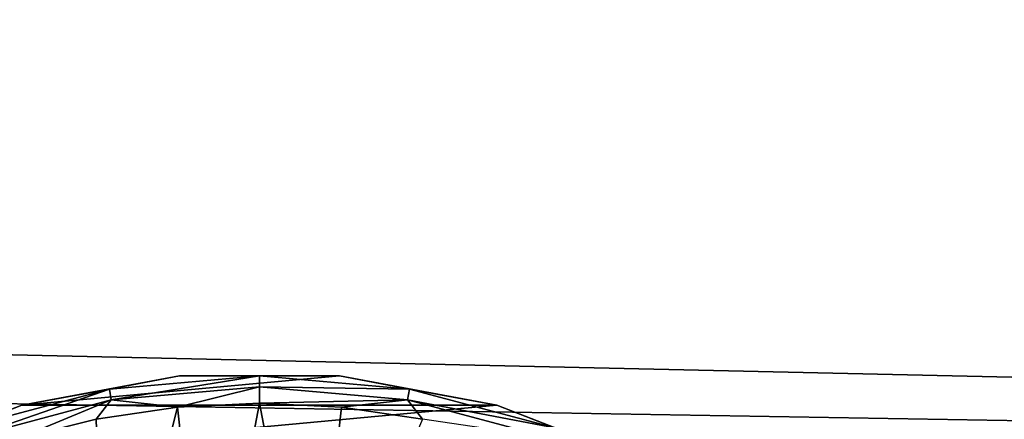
# Model space of a CAD drawing. Header units: metres. Extents: x -128 to 146, y -23 to 80.
# Tile 50 of 113: x 92.03 to 96, y 3.31 to 4.92. Entities that reach past the tile are written whole.
import ezdxf

# ---------------------------------------------------------------- set-up
doc = ezdxf.new("R2010")
doc.units = ezdxf.units.M
doc.layers.add('solid_509241_SW0001', color=7, linetype='CONTINUOUS')

msp = doc.modelspace()

# ---------------------------------------------------------------- linework, layer by layer
at = {"layer": 'solid_509241_SW0001'}
for points in [[(-127.5, 2.772344, 22.832304), (127.5, 2.772344, 22.832304), (127.5, 5.50426, 22.331661)], [(-127.5, 5.50426, 22.331661), (-127.5, 2.772344, 22.832304), (127.5, 5.50426, 22.331661)], [(10.689055, 5.396573, -22.357929), (127.5, 5.50426, -22.331661), (127.5, 2.772344, -22.832304)], [(11.019819, 4.740133, -22.506247), (10.689055, 5.396573, -22.357929), (127.5, 2.772344, -22.832304)], [(93.003883, 3.249996, -22.769222), (11.019819, 4.740133, -22.506247), (127.5, 2.772344, -22.832304)], [(93.003883, 3.249996, -22.769222), (11.303491, 4.074342, -22.636248), (11.019819, 4.740133, -22.506247)], [(92.372696, 3.188884, -22.777863), (91.763596, 3.005626, -22.802767), (11.303491, 4.074342, -22.636248)], [(93.003883, 3.249996, -22.769222), (92.372696, 3.188884, -22.777863), (11.303491, 4.074342, -22.636248)], [(93.322922, 3.485071, -23), (92.677078, 3.485071, -23), (92.04216, 3.366385, -23)], [(92.042183, 3.36639, -23.165592), (92.04216, 3.366385, -23), (92.677078, 3.485071, -23)], [(93.95784, 3.366385, -23), (93.322922, 3.485071, -23), (92.04216, 3.366385, -23)], [(92.677063, 3.48507, -23.165592), (92.042183, 3.36639, -23.165592), (92.677078, 3.485071, -23)], [(92.394936, 3.43151, -23.242918), (92.042183, 3.36639, -23.165592), (92.677063, 3.48507, -23.165592)], [(92.394936, 3.43151, -23.242918), (92.677063, 3.48507, -23.165592), (93, 3.484447, -23.242918)], [(92.394936, 3.43151, -23.242918), (93, 3.484447, -23.242918), (92.402626, 3.387885, -23.308273)], [(93, 3.484447, -23.242918), (93, 3.440149, -23.308273), (92.402626, 3.387885, -23.308273)], [(92.677063, 3.48507, -23.165592), (92.677078, 3.485071, -23), (93.322922, 3.485071, -23)], [(93.322937, 3.48507, -23.165592), (92.677063, 3.48507, -23.165592), (93.322922, 3.485071, -23)], [(93, 3.484447, -23.242918), (92.677063, 3.48507, -23.165592), (93.322937, 3.48507, -23.165592)], [(93, 3.484447, -23.242918), (93.322937, 3.48507, -23.165592), (93.605064, 3.43151, -23.242918)], [(93, 3.484447, -23.242918), (93.605064, 3.43151, -23.242918), (93, 3.440149, -23.308273)], [(93.322937, 3.48507, -23.165592), (93.322922, 3.485071, -23), (93.95784, 3.366385, -23)], [(93.957817, 3.36639, -23.165592), (93.322937, 3.48507, -23.165592), (93.95784, 3.366385, -23)], [(93.605064, 3.43151, -23.242918), (93.322937, 3.48507, -23.165592), (93.957817, 3.36639, -23.165592)], [(91.80825, 3.274309, -23.242918), (92.042183, 3.36639, -23.165592), (92.394936, 3.43151, -23.242918)], [(91.80825, 3.274309, -23.242918), (92.394936, 3.43151, -23.242918), (91.823402, 3.232682, -23.308273)], [(92.394936, 3.43151, -23.242918), (92.402626, 3.387885, -23.308273), (91.823402, 3.232682, -23.308273)], [(92.402626, 3.387885, -23.308273), (93, 3.440149, -23.308273), (92.669273, 3.35791, -23.351336)], [(93, 3.440149, -23.308273), (93, 3.374157, -23.351336), (92.669273, 3.35791, -23.351336)], [(93, 3.440149, -23.308273), (93.597374, 3.387885, -23.308273), (93, 3.374157, -23.351336)], [(93.605064, 3.43151, -23.242918), (93.597374, 3.387885, -23.308273), (93, 3.440149, -23.308273)], [(93.605064, 3.43151, -23.242918), (94.19175, 3.274309, -23.242918), (93.597374, 3.387885, -23.308273)], [(93.605064, 3.43151, -23.242918), (93.957817, 3.36639, -23.165592), (94.19175, 3.274309, -23.242918)], [(91.823402, 3.232682, -23.308273), (92.402626, 3.387885, -23.308273), (92.020531, 3.228867, -23.351336)], [(92.402626, 3.387885, -23.308273), (92.341736, 3.309324, -23.351336), (92.020531, 3.228867, -23.351336)], [(92.402626, 3.387885, -23.308273), (92.669273, 3.35791, -23.351336), (92.341736, 3.309324, -23.351336)], [(93.597374, 3.387885, -23.308273), (93.330727, 3.35791, -23.351336), (93, 3.374157, -23.351336)], [(93.597374, 3.387885, -23.308273), (93.658264, 3.309323, -23.351336), (93.330727, 3.35791, -23.351336)], [(93.597374, 3.387885, -23.308273), (94.176598, 3.232682, -23.308273), (93.658264, 3.309323, -23.351336)], [(94.19175, 3.274309, -23.242918), (94.176598, 3.232682, -23.308273), (93.597374, 3.387885, -23.308273)], [(92.042183, 3.36639, -23.165592), (91.439919, 3.133072, -23.165592), (92.04216, 3.366385, -23)], [(91.80825, 3.274309, -23.242918), (91.439919, 3.133072, -23.165592), (92.042183, 3.36639, -23.165592)], [(93.95784, 3.366385, -23), (92.04216, 3.366385, -23), (91.439919, 3.133073, -23)], [(91.439919, 3.133072, -23.165592), (91.439919, 3.133073, -23), (92.04216, 3.366385, -23)], [(94.560081, 3.133073, -23), (93.95784, 3.366385, -23), (91.439919, 3.133073, -23)], [(92.341736, 3.309324, -23.351336), (92.669273, 3.35791, -23.351336), (92.376076, 2.192873, -23.709768)], [(92.669273, 3.35791, -23.351336), (92.789635, 2.270181, -23.709768), (92.376076, 2.192873, -23.709768)], [(92.669273, 3.35791, -23.351336), (93, 3.374157, -23.351336), (92.789635, 2.270181, -23.709768)], [(93, 3.374157, -23.351336), (93.210365, 2.270181, -23.709768), (92.789635, 2.270181, -23.709768)], [(93, 3.374157, -23.351336), (93.330727, 3.35791, -23.351336), (93.210365, 2.270181, -23.709768)], [(93.330727, 3.35791, -23.351336), (93.658264, 3.309323, -23.351336), (93.210365, 2.270181, -23.709768)], [(93.957817, 3.36639, -23.165592), (93.95784, 3.366385, -23), (94.560081, 3.133073, -23)], [(94.560081, 3.133071, -23.165592), (93.957817, 3.36639, -23.165592), (94.560081, 3.133073, -23)], [(94.19175, 3.274309, -23.242918), (93.957817, 3.36639, -23.165592), (94.560081, 3.133071, -23.165592)], [(92.020531, 3.228867, -23.351336), (92.341736, 3.309324, -23.351336), (92.376076, 2.192873, -23.709768)]]:
    msp.add_3dface(points, dxfattribs=at)

doc.saveas('drawing.dxf')
